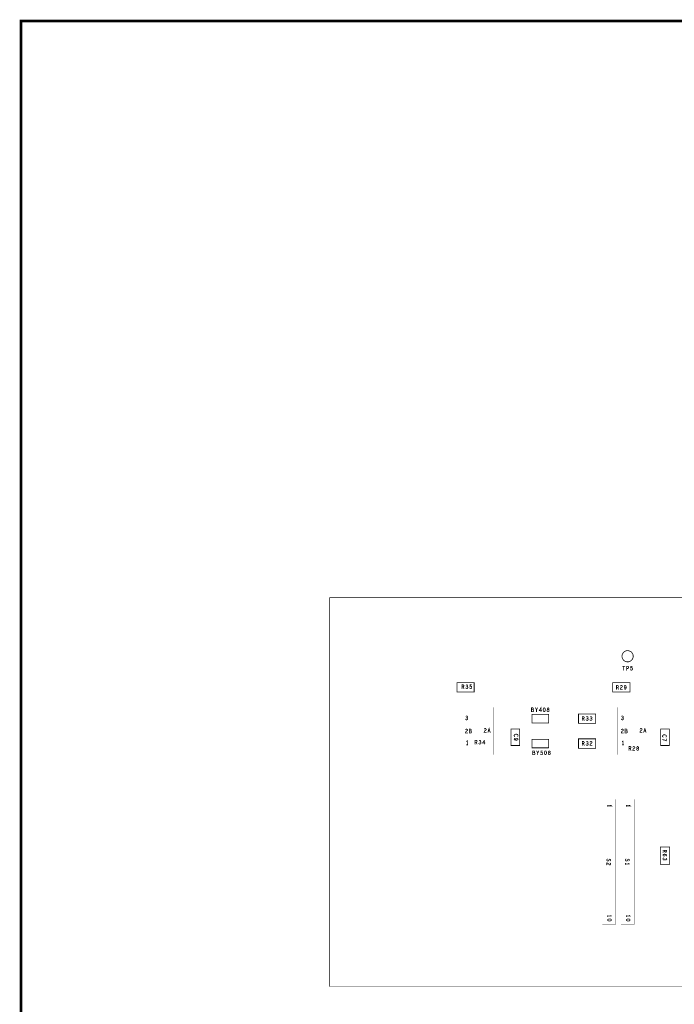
# Model space of a CAD drawing. Extents: x 17.4 to 50.4, y 21.5 to 42.5.
# Tile 2 of 20: x 17.4 to 25.3, y 30.7 to 42.5. Entities that reach past the tile are written whole.
import ezdxf

# ---------------------------------------------------------------- set-up
doc = ezdxf.new("R2010")
doc.units = 0
doc.layers.add('1', color=2, linetype='CONTINUOUS')

msp = doc.modelspace()

# ---------------------------------------------------------------- linework, layer by layer
at = {"layer": '1'}
for points, const_width in [([(17.43, 21.495), (50.43, 21.495), (50.43, 42.495), (17.43, 42.495), (17.43, 21.495)], 0.03), ([(21.146, 30.876), (46.556, 30.876), (46.556, 35.556)], 0.006), ([(21.146, 30.876), (21.146, 35.556), (46.556, 35.556)], 0.006), ([(24.664, 34.851), (24.665, 34.862), (24.668, 34.874), (24.673, 34.884), (24.68, 34.894), (24.688, 34.902), (24.697, 34.909), (24.708, 34.914), (24.719, 34.917), (24.731, 34.918), (24.743, 34.917), (24.754, 34.914), (24.765, 34.909), (24.775, 34.902), (24.783, 34.894), (24.79, 34.884), (24.795, 34.874), (24.798, 34.862), (24.799, 34.851), (24.798, 34.839), (24.795, 34.828), (24.79, 34.817), (24.783, 34.807), (24.775, 34.799), (24.765, 34.792), (24.754, 34.787), (24.743, 34.784), (24.731, 34.783), (24.719, 34.784), (24.708, 34.787), (24.697, 34.792), (24.688, 34.799), (24.68, 34.807), (24.673, 34.817), (24.668, 34.828), (24.665, 34.839), (24.664, 34.851)], 0.009), ([(24.671, 34.73), (24.698, 34.73)], 0.009), ([(24.685, 34.683), (24.685, 34.73)], 0.009), ([(24.72, 34.683), (24.72, 34.73), (24.734, 34.73), (24.738, 34.727), (24.742, 34.722), (24.743, 34.716), (24.742, 34.71), (24.739, 34.705), (24.734, 34.703), (24.72, 34.703)], 0.009), ([(24.765, 34.69), (24.769, 34.686), (24.773, 34.684), (24.778, 34.683), (24.783, 34.685), (24.787, 34.688), (24.79, 34.693), (24.79, 34.699), (24.789, 34.706), (24.786, 34.71), (24.782, 34.713), (24.778, 34.713), (24.774, 34.713), (24.769, 34.71), (24.771, 34.73), (24.786, 34.73)], 0.009), ([(22.885, 34.419), (22.678, 34.419), (22.678, 34.532), (22.885, 34.532), (22.885, 34.419)], 0.009), ([(22.738, 34.461), (22.738, 34.507), (22.753, 34.507), (22.757, 34.505), (22.76, 34.502)], 0.009), ([(22.753, 34.483), (22.738, 34.483)], 0.009), ([(22.761, 34.461), (22.753, 34.483), (22.757, 34.485), (22.76, 34.489), (22.761, 34.496), (22.76, 34.502)], 0.009), ([(22.788, 34.503), (22.793, 34.506)], 0.009), ([(22.809, 34.47), (22.809, 34.475), (22.808, 34.48), (22.804, 34.484), (22.8, 34.485), (22.804, 34.488), (22.807, 34.492), (22.808, 34.496), (22.807, 34.501), (22.804, 34.505), (22.799, 34.507), (22.793, 34.506)], 0.009), ([(22.795, 34.485), (22.8, 34.485)], 0.009), ([(22.852, 34.465), (22.855, 34.471), (22.855, 34.477), (22.854, 34.483), (22.851, 34.487), (22.847, 34.49), (22.843, 34.491), (22.839, 34.49), (22.834, 34.487), (22.836, 34.507), (22.851, 34.507)], 0.009), ([(24.76, 34.419), (24.76, 34.532), (24.553, 34.532)], 0.009), ([(24.76, 34.419), (24.553, 34.419), (24.553, 34.532)], 0.009), ([(24.598, 34.5), (24.598, 34.453)], 0.009), ([(24.598, 34.476), (24.613, 34.476), (24.617, 34.478), (24.62, 34.482), (24.621, 34.488), (24.62, 34.494), (24.617, 34.497), (24.613, 34.5), (24.598, 34.5)], 0.009), ([(24.613, 34.476), (24.621, 34.453)], 0.009), ([(24.644, 34.453), (24.645, 34.46), (24.649, 34.468), (24.654, 34.473), (24.665, 34.481), (24.668, 34.485), (24.668, 34.49), (24.667, 34.494), (24.663, 34.498), (24.657, 34.5), (24.653, 34.499), (24.649, 34.497), (24.645, 34.492)], 0.009), ([(24.703, 34.469), (24.699, 34.47), (24.695, 34.473), (24.692, 34.479), (24.691, 34.484), (24.692, 34.49), (24.695, 34.495), (24.698, 34.498)], 0.009), ([(24.698, 34.498), (24.703, 34.5), (24.707, 34.498), (24.71, 34.495), (24.713, 34.489), (24.714, 34.482), (24.714, 34.473), (24.713, 34.466), (24.71, 34.459), (24.706, 34.455), (24.702, 34.453)], 0.009), ([(24.703, 34.469), (24.707, 34.471), (24.711, 34.475), (24.714, 34.482)], 0.009), ([(22.809, 34.47), (22.806, 34.465), (22.801, 34.461), (22.797, 34.461), (22.792, 34.461), (22.787, 34.465), (22.784, 34.47)], 0.009), ([(22.852, 34.465), (22.848, 34.462), (22.843, 34.461), (22.838, 34.461), (22.834, 34.464), (22.83, 34.468)], 0.009), ([(24.644, 34.453), (24.668, 34.453)], 0.009), ([(24.693, 34.459), (24.697, 34.455), (24.702, 34.453)], 0.009), ([(23.667, 34.196), (23.688, 34.23), (23.688, 34.183)], 0.009), ([(23.113, 33.666), (23.113, 34.236), (22.735, 34.236), (22.735, 33.666), (23.113, 33.666)], 0.002), ([(22.798, 34.086), (22.803, 34.09), (22.806, 34.094), (22.806, 34.099), (22.805, 34.105), (22.801, 34.108), (22.797, 34.11), (22.801, 34.112), (22.804, 34.116), (22.805, 34.121), (22.804, 34.125), (22.801, 34.129), (22.796, 34.132), (22.79, 34.131), (22.785, 34.128)], 0.009), ([(23.575, 34.23), (23.591, 34.23), (23.595, 34.227), (23.597, 34.224)], 0.009), ([(23.575, 34.23), (23.575, 34.183), (23.594, 34.183), (23.598, 34.186), (23.6, 34.191), (23.601, 34.196), (23.6, 34.202)], 0.009), ([(23.593, 34.208), (23.575, 34.208)], 0.009), ([(23.78, 34.152), (23.78, 34.049), (23.582, 34.049), (23.582, 34.152), (23.78, 34.152)], 0.009), ([(23.597, 34.224), (23.598, 34.22), (23.597, 34.214), (23.595, 34.21), (23.593, 34.208), (23.597, 34.206), (23.6, 34.202)], 0.009), ([(23.646, 34.23), (23.635, 34.204), (23.623, 34.23)], 0.009), ([(23.635, 34.204), (23.635, 34.183)], 0.009), ([(23.696, 34.196), (23.667, 34.196)], 0.009), ([(23.74, 34.206), (23.74, 34.213), (23.738, 34.22), (23.736, 34.224), (23.732, 34.228), (23.728, 34.23), (23.723, 34.228), (23.72, 34.224), (23.717, 34.22), (23.716, 34.213), (23.715, 34.206), (23.716, 34.199)], 0.009), ([(23.716, 34.199), (23.717, 34.193), (23.72, 34.189), (23.723, 34.185), (23.728, 34.183), (23.732, 34.185), (23.736, 34.189), (23.738, 34.193), (23.74, 34.199), (23.74, 34.206)], 0.009), ([(23.762, 34.196), (23.763, 34.201), (23.766, 34.206), (23.771, 34.208), (23.777, 34.208), (23.782, 34.206), (23.786, 34.201)], 0.009), ([(23.762, 34.196), (23.763, 34.19), (23.766, 34.186), (23.77, 34.184), (23.774, 34.183), (23.778, 34.184), (23.783, 34.186), (23.786, 34.19), (23.787, 34.196), (23.786, 34.201)], 0.009), ([(23.781, 34.21), (23.783, 34.213), (23.785, 34.219), (23.783, 34.224), (23.779, 34.228), (23.774, 34.23), (23.77, 34.228), (23.766, 34.224), (23.764, 34.219), (23.765, 34.213), (23.768, 34.21), (23.771, 34.208), (23.777, 34.208), (23.781, 34.21)], 0.009), ([(24.14, 34.157), (24.347, 34.157)], 0.009), ([(24.347, 34.044), (24.14, 34.044), (24.14, 34.157)], 0.009), ([(24.186, 34.125), (24.186, 34.078)], 0.009), ([(24.205, 34.122), (24.2, 34.125), (24.186, 34.125)], 0.009), ([(24.208, 34.107), (24.209, 34.113), (24.208, 34.119), (24.205, 34.122)], 0.009), ([(24.257, 34.092), (24.256, 34.098), (24.252, 34.101), (24.248, 34.103), (24.251, 34.105), (24.254, 34.109), (24.255, 34.114), (24.254, 34.118), (24.251, 34.122), (24.246, 34.125), (24.241, 34.124), (24.236, 34.121)], 0.009), ([(24.3, 34.083), (24.303, 34.087), (24.303, 34.092), (24.302, 34.098), (24.298, 34.101), (24.294, 34.103), (24.298, 34.105), (24.301, 34.109), (24.302, 34.114), (24.301, 34.118), (24.298, 34.122), (24.293, 34.125), (24.287, 34.124), (24.282, 34.121)], 0.009), ([(24.347, 34.157), (24.347, 34.044)], 0.009), ([(24.61, 33.666), (24.988, 33.666), (24.988, 34.236), (24.61, 34.236), (24.61, 33.666)], 0.002), ([(24.676, 34.129), (24.671, 34.132), (24.665, 34.131), (24.66, 34.128)], 0.009), ([(24.667, 34.11), (24.672, 34.11), (24.676, 34.112), (24.679, 34.116)], 0.009), ([(24.679, 34.116), (24.68, 34.121), (24.679, 34.125), (24.676, 34.129)], 0.009), ([(22.781, 34.094), (22.784, 34.089), (22.789, 34.086), (22.794, 34.085), (22.798, 34.086)], 0.009), ([(22.792, 34.11), (22.797, 34.11)], 0.009), ([(24.186, 34.101), (24.2, 34.101), (24.204, 34.103)], 0.009), ([(24.2, 34.101), (24.209, 34.078)], 0.009), ([(24.208, 34.107), (24.204, 34.103)], 0.009), ([(24.257, 34.092), (24.256, 34.087), (24.253, 34.083), (24.249, 34.079), (24.244, 34.078), (24.239, 34.079), (24.235, 34.082), (24.231, 34.087)], 0.009), ([(24.243, 34.103), (24.248, 34.103)], 0.009), ([(24.3, 34.083), (24.295, 34.079), (24.291, 34.078), (24.286, 34.079), (24.281, 34.082), (24.278, 34.087)], 0.009), ([(24.289, 34.103), (24.294, 34.103)], 0.009), ([(24.669, 34.085), (24.664, 34.086), (24.659, 34.089), (24.656, 34.094)], 0.009), ([(24.669, 34.085), (24.673, 34.086), (24.678, 34.09)], 0.009), ([(24.678, 34.09), (24.681, 34.094), (24.681, 34.099), (24.68, 34.105), (24.676, 34.108), (24.672, 34.11)], 0.009), ([(22.805, 33.928), (22.78, 33.928), (22.782, 33.935), (22.785, 33.942), (22.79, 33.948), (22.802, 33.956), (22.804, 33.959), (22.805, 33.964), (22.803, 33.969), (22.799, 33.973), (22.794, 33.974), (22.789, 33.973), (22.785, 33.971), (22.782, 33.966)], 0.009), ([(22.826, 33.974), (22.841, 33.974), (22.845, 33.972), (22.848, 33.969), (22.849, 33.964), (22.848, 33.959), (22.846, 33.955), (22.844, 33.952), (22.848, 33.951), (22.851, 33.946), (22.852, 33.941), (22.851, 33.935), (22.849, 33.931), (22.845, 33.928), (22.826, 33.928), (22.826, 33.974)], 0.009), ([(22.826, 33.952), (22.844, 33.952)], 0.009), ([(23.03, 33.935), (23.005, 33.935), (23.007, 33.942), (23.01, 33.95), (23.015, 33.955), (23.027, 33.963), (23.029, 33.967), (23.03, 33.972), (23.028, 33.976), (23.024, 33.98), (23.019, 33.982), (23.014, 33.981), (23.01, 33.979), (23.007, 33.974)], 0.009), ([(23.078, 33.935), (23.064, 33.982), (23.05, 33.935)], 0.009), ([(23.055, 33.951), (23.073, 33.951)], 0.009), ([(23.433, 33.777), (23.329, 33.777), (23.329, 33.975), (23.433, 33.975), (23.433, 33.777)], 0.009), ([(23.373, 33.885), (23.37, 33.887), (23.368, 33.891), (23.366, 33.895), (23.366, 33.899), (23.368, 33.903), (23.371, 33.907), (23.376, 33.91), (23.38, 33.912), (23.387, 33.913), (23.394, 33.913), (23.402, 33.91), (23.407, 33.908), (23.41, 33.904), (23.413, 33.898), (23.413, 33.894), (23.411, 33.89), (23.409, 33.886)], 0.009), ([(24.655, 33.928), (24.657, 33.935), (24.66, 33.942), (24.665, 33.948)], 0.009), ([(24.68, 33.928), (24.655, 33.928)], 0.009), ([(24.657, 33.966), (24.66, 33.971), (24.664, 33.973), (24.669, 33.974), (24.674, 33.973), (24.678, 33.969)], 0.009), ([(24.679, 33.959), (24.677, 33.956), (24.665, 33.948)], 0.009), ([(24.679, 33.959), (24.68, 33.964), (24.678, 33.969)], 0.009), ([(24.727, 33.941), (24.726, 33.946), (24.723, 33.951), (24.719, 33.952), (24.721, 33.955), (24.723, 33.959), (24.724, 33.964), (24.723, 33.969), (24.72, 33.972), (24.716, 33.974), (24.701, 33.974), (24.701, 33.928), (24.72, 33.928), (24.724, 33.931), (24.726, 33.935), (24.727, 33.941)], 0.009), ([(24.719, 33.952), (24.701, 33.952)], 0.009), ([(24.88, 33.935), (24.882, 33.942), (24.885, 33.95), (24.89, 33.955), (24.902, 33.963), (24.904, 33.967), (24.905, 33.972), (24.903, 33.976), (24.899, 33.98), (24.894, 33.982), (24.889, 33.981), (24.885, 33.979), (24.882, 33.974)], 0.009), ([(24.88, 33.935), (24.905, 33.935)], 0.009), ([(24.925, 33.935), (24.939, 33.982)], 0.009), ([(24.948, 33.951), (24.93, 33.951)], 0.009), ([(24.953, 33.935), (24.939, 33.982)], 0.009), ([(25.233, 33.777), (25.129, 33.777), (25.129, 33.975), (25.233, 33.975), (25.233, 33.777)], 0.009), ([(25.158, 33.877), (25.155, 33.88), (25.153, 33.883), (25.151, 33.887), (25.151, 33.891), (25.153, 33.895), (25.156, 33.899), (25.161, 33.903), (25.165, 33.905), (25.172, 33.906), (25.179, 33.905), (25.187, 33.903), (25.192, 33.9), (25.195, 33.896), (25.198, 33.891), (25.198, 33.886), (25.196, 33.882), (25.194, 33.879)], 0.009), ([(22.801, 33.785), (22.801, 33.832), (22.794, 33.822)], 0.009), ([(22.808, 33.785), (22.794, 33.785)], 0.009), ([(22.919, 33.828), (22.918, 33.834), (22.915, 33.837), (22.91, 33.84), (22.896, 33.84), (22.896, 33.793)], 0.009), ([(22.896, 33.816), (22.91, 33.816), (22.919, 33.793)], 0.009), ([(22.919, 33.828), (22.918, 33.822), (22.914, 33.818), (22.91, 33.816)], 0.009), ([(22.953, 33.818), (22.958, 33.818), (22.962, 33.816), (22.966, 33.813), (22.967, 33.807), (22.966, 33.802), (22.963, 33.798), (22.959, 33.794), (22.954, 33.793), (22.949, 33.794), (22.945, 33.797), (22.941, 33.802)], 0.009), ([(22.965, 33.829), (22.964, 33.833), (22.961, 33.837), (22.956, 33.84), (22.951, 33.839), (22.946, 33.836)], 0.009), ([(22.958, 33.818), (22.961, 33.82), (22.964, 33.824), (22.965, 33.829)], 0.009), ([(23.015, 33.806), (22.986, 33.806), (23.007, 33.84)], 0.009), ([(23.007, 33.84), (23.007, 33.793)], 0.009), ([(23.395, 33.841), (23.386, 33.841), (23.379, 33.842), (23.372, 33.845), (23.368, 33.849), (23.366, 33.854), (23.368, 33.858), (23.372, 33.862)], 0.009), ([(23.402, 33.842), (23.408, 33.845), (23.411, 33.848), (23.413, 33.852), (23.411, 33.857), (23.408, 33.86), (23.403, 33.863), (23.397, 33.864), (23.392, 33.863), (23.386, 33.86), (23.383, 33.856), (23.382, 33.852), (23.384, 33.848), (23.388, 33.844), (23.395, 33.841), (23.402, 33.842)], 0.009), ([(23.582, 33.852), (23.78, 33.852)], 0.009), ([(23.78, 33.749), (23.582, 33.749), (23.582, 33.852)], 0.009), ([(23.78, 33.852), (23.78, 33.749)], 0.009), ([(24.14, 33.857), (24.347, 33.857), (24.347, 33.744), (24.14, 33.744), (24.14, 33.857)], 0.009), ([(24.186, 33.825), (24.186, 33.778)], 0.009), ([(24.186, 33.801), (24.2, 33.801), (24.204, 33.803), (24.208, 33.807), (24.209, 33.813), (24.208, 33.819), (24.205, 33.822), (24.2, 33.825), (24.186, 33.825)], 0.009), ([(24.2, 33.801), (24.209, 33.778)], 0.009), ([(24.231, 33.787), (24.235, 33.782), (24.239, 33.779), (24.244, 33.778), (24.249, 33.779), (24.253, 33.783), (24.256, 33.787), (24.257, 33.792), (24.256, 33.798), (24.252, 33.801), (24.248, 33.803), (24.251, 33.805), (24.254, 33.809), (24.255, 33.814), (24.254, 33.818), (24.251, 33.822), (24.246, 33.825), (24.241, 33.824), (24.236, 33.821)], 0.009), ([(24.243, 33.803), (24.248, 33.803)], 0.009), ([(24.279, 33.817), (24.283, 33.822), (24.287, 33.824), (24.291, 33.825), (24.297, 33.823), (24.301, 33.819), (24.302, 33.815), (24.302, 33.81), (24.299, 33.806), (24.288, 33.798), (24.283, 33.793), (24.279, 33.785), (24.278, 33.778), (24.302, 33.778)], 0.009), ([(24.669, 33.822), (24.676, 33.832)], 0.009), ([(24.683, 33.785), (24.669, 33.785)], 0.009), ([(24.676, 33.832), (24.676, 33.785)], 0.009), ([(24.748, 33.718), (24.748, 33.765), (24.763, 33.765), (24.767, 33.762), (24.77, 33.759), (24.771, 33.753), (24.77, 33.747), (24.767, 33.743), (24.763, 33.741), (24.771, 33.718)], 0.009), ([(24.794, 33.718), (24.795, 33.725), (24.799, 33.733), (24.804, 33.738), (24.815, 33.746), (24.818, 33.75), (24.818, 33.755), (24.817, 33.759), (24.813, 33.763), (24.807, 33.765), (24.803, 33.764), (24.799, 33.762), (24.795, 33.757)], 0.009), ([(24.841, 33.725), (24.844, 33.721), (24.849, 33.719), (24.853, 33.718), (24.857, 33.719), (24.861, 33.721), (24.864, 33.725), (24.865, 33.731), (24.864, 33.736), (24.861, 33.741), (24.856, 33.743), (24.859, 33.745), (24.862, 33.748), (24.863, 33.754), (24.861, 33.759), (24.857, 33.763), (24.853, 33.765), (24.848, 33.763), (24.844, 33.759), (24.842, 33.754), (24.844, 33.748), (24.846, 33.745), (24.85, 33.743), (24.856, 33.743), (24.85, 33.743), (24.845, 33.741), (24.841, 33.736), (24.84, 33.731), (24.841, 33.725)], 0.009), ([(25.186, 33.838), (25.178, 33.841), (25.17, 33.843), (25.161, 33.845), (25.151, 33.846)], 0.009), ([(25.186, 33.838), (25.198, 33.833)], 0.009), ([(25.198, 33.833), (25.198, 33.856)], 0.009), ([(23.59, 33.712), (23.606, 33.712), (23.61, 33.71), (23.612, 33.707), (23.613, 33.702), (23.612, 33.697), (23.61, 33.693), (23.608, 33.69), (23.612, 33.689)], 0.009), ([(23.59, 33.712), (23.59, 33.666), (23.609, 33.666), (23.613, 33.669)], 0.009), ([(23.608, 33.69), (23.59, 33.69)], 0.009), ([(23.616, 33.679), (23.615, 33.684), (23.612, 33.689)], 0.009), ([(23.616, 33.679), (23.615, 33.673), (23.613, 33.669)], 0.009), ([(23.638, 33.712), (23.65, 33.687)], 0.009), ([(23.65, 33.666), (23.65, 33.687), (23.661, 33.712)], 0.009), ([(23.709, 33.682), (23.708, 33.676), (23.705, 33.67), (23.701, 33.667), (23.696, 33.666), (23.691, 33.666), (23.687, 33.669), (23.684, 33.673)], 0.009), ([(23.709, 33.682), (23.708, 33.688), (23.705, 33.692), (23.701, 33.695), (23.697, 33.696), (23.693, 33.695), (23.688, 33.692), (23.689, 33.712), (23.705, 33.712)], 0.009), ([(23.755, 33.682), (23.755, 33.689), (23.755, 33.696), (23.753, 33.702), (23.751, 33.707), (23.747, 33.711), (23.743, 33.712), (23.738, 33.711), (23.735, 33.707), (23.732, 33.702), (23.731, 33.696), (23.73, 33.689), (23.731, 33.682), (23.732, 33.676), (23.735, 33.671), (23.738, 33.667), (23.743, 33.666), (23.747, 33.667), (23.751, 33.671), (23.753, 33.676), (23.755, 33.682)], 0.009), ([(23.786, 33.69), (23.781, 33.688), (23.778, 33.683), (23.777, 33.678), (23.778, 33.673), (23.781, 33.669), (23.785, 33.666), (23.789, 33.666), (23.793, 33.666), (23.798, 33.669), (23.801, 33.673)], 0.009), ([(23.786, 33.69), (23.783, 33.692), (23.78, 33.696), (23.779, 33.701), (23.781, 33.707), (23.785, 33.711), (23.789, 33.712)], 0.009), ([(23.798, 33.696), (23.796, 33.692), (23.792, 33.69), (23.797, 33.688)], 0.009), ([(23.792, 33.69), (23.786, 33.69), (23.792, 33.69)], 0.009), ([(23.789, 33.712), (23.794, 33.711), (23.798, 33.707), (23.8, 33.701)], 0.009), ([(23.797, 33.688), (23.801, 33.683), (23.802, 33.678), (23.801, 33.673)], 0.009), ([(23.8, 33.701), (23.798, 33.696)], 0.009), ([(24.763, 33.741), (24.748, 33.741)], 0.009), ([(24.794, 33.718), (24.818, 33.718)], 0.009), ([(24.585, 33.129), (24.585, 31.622), (24.427, 31.622), (24.427, 33.129), (24.585, 33.129)], 0.002), ([(24.528, 33.058), (24.537, 33.051), (24.491, 33.051)], 0.009), ([(24.491, 33.044), (24.491, 33.058)], 0.009), ([(24.81, 33.129), (24.652, 33.129), (24.652, 31.622), (24.81, 31.622), (24.81, 33.129)], 0.002), ([(24.716, 33.044), (24.716, 33.058)], 0.009), ([(24.716, 33.051), (24.762, 33.051), (24.753, 33.058)], 0.009), ([(25.237, 32.554), (25.237, 32.347), (25.125, 32.347), (25.125, 32.554), (25.237, 32.554)], 0.009), ([(25.181, 32.465), (25.184, 32.462), (25.186, 32.457), (25.184, 32.453), (25.181, 32.45), (25.176, 32.448), (25.171, 32.447), (25.166, 32.448), (25.162, 32.45), (25.158, 32.454), (25.156, 32.458), (25.158, 32.462), (25.162, 32.466)], 0.009), ([(25.156, 32.516), (25.203, 32.516)], 0.009), ([(25.179, 32.502), (25.156, 32.493)], 0.009), ([(25.162, 32.466), (25.169, 32.469), (25.177, 32.469), (25.187, 32.468)], 0.009), ([(25.176, 32.469), (25.181, 32.465)], 0.009), ([(25.179, 32.516), (25.179, 32.502), (25.181, 32.498), (25.185, 32.494)], 0.009), ([(25.203, 32.516), (25.203, 32.502), (25.2, 32.497), (25.197, 32.494), (25.191, 32.493), (25.185, 32.494)], 0.009), ([(25.187, 32.468), (25.193, 32.466), (25.198, 32.463), (25.202, 32.459), (25.203, 32.455), (25.201, 32.451), (25.197, 32.448)], 0.009), ([(24.487, 32.411), (24.484, 32.406), (24.481, 32.401), (24.481, 32.397), (24.484, 32.392), (24.487, 32.389), (24.493, 32.387), (24.498, 32.388), (24.503, 32.391), (24.506, 32.396), (24.508, 32.403), (24.511, 32.407), (24.516, 32.409), (24.522, 32.408), (24.525, 32.405), (24.528, 32.401), (24.528, 32.397), (24.526, 32.393), (24.522, 32.389)], 0.009), ([(24.52, 32.363), (24.525, 32.36), (24.527, 32.356), (24.528, 32.351), (24.526, 32.346), (24.522, 32.341), (24.518, 32.34), (24.513, 32.341), (24.509, 32.343), (24.501, 32.355), (24.496, 32.36), (24.488, 32.363), (24.481, 32.364), (24.481, 32.34)], 0.009), ([(24.706, 32.397), (24.706, 32.401), (24.709, 32.406), (24.712, 32.411)], 0.009), ([(24.718, 32.387), (24.712, 32.389), (24.709, 32.392), (24.706, 32.397)], 0.009), ([(24.706, 32.346), (24.706, 32.359)], 0.009), ([(24.706, 32.352), (24.753, 32.352)], 0.009), ([(24.753, 32.401), (24.75, 32.405), (24.747, 32.408), (24.741, 32.409), (24.736, 32.407), (24.733, 32.403), (24.731, 32.396), (24.728, 32.391), (24.723, 32.388), (24.718, 32.387)], 0.009), ([(24.743, 32.359), (24.753, 32.352)], 0.009), ([(24.747, 32.389), (24.751, 32.393), (24.753, 32.397), (24.753, 32.401)], 0.009), ([(25.166, 32.424), (25.16, 32.421), (25.157, 32.416), (25.156, 32.411), (25.157, 32.406), (25.161, 32.402)], 0.009), ([(25.176, 32.4), (25.17, 32.398), (25.166, 32.399), (25.161, 32.402)], 0.009), ([(25.176, 32.4), (25.179, 32.404), (25.181, 32.408), (25.183, 32.404), (25.187, 32.401)], 0.009), ([(25.181, 32.408), (25.181, 32.413)], 0.009), ([(25.199, 32.42), (25.202, 32.415), (25.203, 32.409), (25.2, 32.404), (25.197, 32.401), (25.192, 32.4), (25.187, 32.401)], 0.009), ([(24.537, 31.677), (24.536, 31.682), (24.532, 31.685), (24.527, 31.688), (24.521, 31.689), (24.514, 31.69), (24.507, 31.689), (24.501, 31.688), (24.496, 31.685), (24.492, 31.682), (24.491, 31.677), (24.492, 31.673), (24.496, 31.669), (24.501, 31.667), (24.507, 31.665), (24.514, 31.665), (24.521, 31.665), (24.527, 31.667), (24.532, 31.669), (24.536, 31.673), (24.537, 31.677)], 0.009), ([(24.491, 31.717), (24.491, 31.731)], 0.009), ([(24.537, 31.724), (24.491, 31.724)], 0.009), ([(24.537, 31.724), (24.528, 31.731)], 0.009), ([(24.746, 31.689), (24.752, 31.688), (24.757, 31.685), (24.761, 31.682), (24.762, 31.677), (24.761, 31.673), (24.757, 31.669), (24.752, 31.667), (24.746, 31.665), (24.739, 31.665), (24.732, 31.665), (24.726, 31.667), (24.721, 31.669), (24.717, 31.673), (24.716, 31.677), (24.717, 31.682), (24.721, 31.685), (24.726, 31.688), (24.732, 31.689), (24.739, 31.69), (24.746, 31.689)], 0.009), ([(24.716, 31.731), (24.716, 31.717)], 0.009), ([(24.716, 31.724), (24.762, 31.724), (24.753, 31.731)], 0.009)]:
    msp.add_lwpolyline(points, dxfattribs=dict(at, const_width=const_width))
for points, const_width in [([(24.66625, 34.851, 1), (24.66175, 34.851, 1)], 0.0045), ([(24.66625, 34.851, 1), (24.66175, 34.851, 1)], 0.0045), ([(24.67325, 34.73, 1), (24.66875, 34.73, 1)], 0.0045), ([(24.68725, 34.73, 1), (24.68275, 34.73, 1)], 0.0045), ([(24.70025, 34.73, 1), (24.69575, 34.73, 1)], 0.0045), ([(24.78825, 34.73, 1), (24.78375, 34.73, 1)], 0.0045), ([(24.68725, 34.683, 1), (24.68275, 34.683, 1)], 0.0045), ([(24.72225, 34.703, 1), (24.71775, 34.703, 1)], 0.0045), ([(24.72225, 34.683, 1), (24.71775, 34.683, 1)], 0.0045), ([(24.76725, 34.69, 1), (24.76275, 34.69, 1)], 0.0045), ([(22.74025, 34.483, 1), (22.73575, 34.483, 1)], 0.0045), ([(22.75525, 34.483, 1), (22.75075, 34.483, 1)], 0.0045), ([(22.76225, 34.502, 1), (22.75775, 34.502, 1)], 0.0045), ([(22.76225, 34.502, 1), (22.75775, 34.502, 1)], 0.0045), ([(22.79025, 34.503, 1), (22.78575, 34.503, 1)], 0.0045), ([(22.79525, 34.506, 1), (22.79075, 34.506, 1)], 0.0045), ([(22.79525, 34.506, 1), (22.79075, 34.506, 1)], 0.0045), ([(22.79725, 34.485, 1), (22.79275, 34.485, 1)], 0.0045), ([(22.80225, 34.485, 1), (22.79775, 34.485, 1)], 0.0045), ([(22.85325, 34.507, 1), (22.84875, 34.507, 1)], 0.0045), ([(24.55525, 34.532, 1), (24.55075, 34.532, 1)], 0.0045), ([(24.55525, 34.532, 1), (24.55075, 34.532, 1)], 0.0045), ([(24.60025, 34.5, 1), (24.59575, 34.5, 1)], 0.0045), ([(24.60025, 34.5, 1), (24.59575, 34.5, 1)], 0.0045), ([(24.60025, 34.476, 1), (24.59575, 34.476, 1)], 0.0045), ([(24.61525, 34.476, 1), (24.61075, 34.476, 1)], 0.0045), ([(24.64725, 34.492, 1), (24.64275, 34.492, 1)], 0.0045), ([(24.70025, 34.498, 1), (24.69575, 34.498, 1)], 0.0045), ([(24.70025, 34.498, 1), (24.69575, 34.498, 1)], 0.0045), ([(24.71625, 34.482, 1), (24.71175, 34.482, 1)], 0.0045), ([(22.74025, 34.461, 1), (22.73575, 34.461, 1)], 0.0045), ([(22.76325, 34.461, 1), (22.75875, 34.461, 1)], 0.0045), ([(22.78625, 34.47, 1), (22.78175, 34.47, 1)], 0.0045), ([(22.81125, 34.47, 1), (22.80675, 34.47, 1)], 0.0045), ([(22.81125, 34.47, 1), (22.80675, 34.47, 1)], 0.0045), ([(22.83225, 34.468, 1), (22.82775, 34.468, 1)], 0.0045), ([(22.85425, 34.465, 1), (22.84975, 34.465, 1)], 0.0045), ([(22.85425, 34.465, 1), (22.84975, 34.465, 1)], 0.0045), ([(22.88725, 34.419, 1), (22.88275, 34.419, 1)], 0.0045), ([(22.88725, 34.419, 1), (22.88275, 34.419, 1)], 0.0045), ([(24.60025, 34.453, 1), (24.59575, 34.453, 1)], 0.0045), ([(24.62325, 34.453, 1), (24.61875, 34.453, 1)], 0.0045), ([(24.64625, 34.453, 1), (24.64175, 34.453, 1)], 0.0045), ([(24.64625, 34.453, 1), (24.64175, 34.453, 1)], 0.0045), ([(24.67025, 34.453, 1), (24.66575, 34.453, 1)], 0.0045), ([(24.69525, 34.459, 1), (24.69075, 34.459, 1)], 0.0045), ([(24.70425, 34.453, 1), (24.69975, 34.453, 1)], 0.0045), ([(24.70425, 34.453, 1), (24.69975, 34.453, 1)], 0.0045), ([(24.70525, 34.469, 1), (24.70075, 34.469, 1)], 0.0045), ([(24.70525, 34.469, 1), (24.70075, 34.469, 1)], 0.0045), ([(24.76225, 34.419, 1), (24.75775, 34.419, 1)], 0.0045), ([(24.76225, 34.419, 1), (24.75775, 34.419, 1)], 0.0045), ([(22.78725, 34.128, 1), (22.78275, 34.128, 1)], 0.0045), ([(23.57725, 34.23, 1), (23.57275, 34.23, 1)], 0.0045), ([(23.57725, 34.23, 1), (23.57275, 34.23, 1)], 0.0045), ([(23.57725, 34.208, 1), (23.57275, 34.208, 1)], 0.0045), ([(23.59525, 34.208, 1), (23.59075, 34.208, 1)], 0.0045), ([(23.59925, 34.224, 1), (23.59475, 34.224, 1)], 0.0045), ([(23.59925, 34.224, 1), (23.59475, 34.224, 1)], 0.0045), ([(23.60225, 34.202, 1), (23.59775, 34.202, 1)], 0.0045), ([(23.60225, 34.202, 1), (23.59775, 34.202, 1)], 0.0045), ([(23.62525, 34.23, 1), (23.62075, 34.23, 1)], 0.0045), ([(23.63725, 34.204, 1), (23.63275, 34.204, 1)], 0.0045), ([(23.63725, 34.183, 1), (23.63275, 34.183, 1)], 0.0045), ([(23.64825, 34.23, 1), (23.64375, 34.23, 1)], 0.0045), ([(23.66925, 34.196, 1), (23.66475, 34.196, 1)], 0.0045), ([(23.66925, 34.196, 1), (23.66475, 34.196, 1)], 0.0045), ([(23.69025, 34.183, 1), (23.68575, 34.183, 1)], 0.0045), ([(23.69825, 34.196, 1), (23.69375, 34.196, 1)], 0.0045), ([(23.71825, 34.199, 1), (23.71375, 34.199, 1)], 0.0045), ([(23.71825, 34.199, 1), (23.71375, 34.199, 1)], 0.0045), ([(23.74225, 34.206, 1), (23.73775, 34.206, 1)], 0.0045), ([(23.74225, 34.206, 1), (23.73775, 34.206, 1)], 0.0045), ([(23.76425, 34.196, 1), (23.75975, 34.196, 1)], 0.0045), ([(23.76425, 34.196, 1), (23.75975, 34.196, 1)], 0.0045), ([(23.78225, 34.152, 1), (23.77775, 34.152, 1)], 0.0045), ([(23.78225, 34.152, 1), (23.77775, 34.152, 1)], 0.0045), ([(23.78325, 34.21, 1), (23.77875, 34.21, 1)], 0.0045), ([(23.78325, 34.21, 1), (23.77875, 34.21, 1)], 0.0045), ([(23.78825, 34.201, 1), (23.78375, 34.201, 1)], 0.0045), ([(23.78825, 34.201, 1), (23.78375, 34.201, 1)], 0.0045), ([(24.14225, 34.157, 1), (24.13775, 34.157, 1)], 0.0045), ([(24.14225, 34.157, 1), (24.13775, 34.157, 1)], 0.0045), ([(24.18825, 34.125, 1), (24.18375, 34.125, 1)], 0.0045), ([(24.18825, 34.125, 1), (24.18375, 34.125, 1)], 0.0045), ([(24.20725, 34.122, 1), (24.20275, 34.122, 1)], 0.0045), ([(24.20725, 34.122, 1), (24.20275, 34.122, 1)], 0.0045), ([(24.23825, 34.121, 1), (24.23375, 34.121, 1)], 0.0045), ([(24.28425, 34.121, 1), (24.27975, 34.121, 1)], 0.0045), ([(24.34925, 34.157, 1), (24.34475, 34.157, 1)], 0.0045), ([(24.34925, 34.157, 1), (24.34475, 34.157, 1)], 0.0045), ([(24.66225, 34.128, 1), (24.65775, 34.128, 1)], 0.0045), ([(24.67825, 34.129, 1), (24.67375, 34.129, 1)], 0.0045), ([(24.67825, 34.129, 1), (24.67375, 34.129, 1)], 0.0045), ([(24.68125, 34.116, 1), (24.67675, 34.116, 1)], 0.0045), ([(24.68125, 34.116, 1), (24.67675, 34.116, 1)], 0.0045), ([(22.78325, 34.094, 1), (22.77875, 34.094, 1)], 0.0045), ([(22.79425, 34.11, 1), (22.78975, 34.11, 1)], 0.0045), ([(22.79925, 34.11, 1), (22.79475, 34.11, 1)], 0.0045), ([(22.80025, 34.086, 1), (22.79575, 34.086, 1)], 0.0045), ([(22.80025, 34.086, 1), (22.79575, 34.086, 1)], 0.0045), ([(24.18825, 34.101, 1), (24.18375, 34.101, 1)], 0.0045), ([(24.18825, 34.078, 1), (24.18375, 34.078, 1)], 0.0045), ([(24.20225, 34.101, 1), (24.19775, 34.101, 1)], 0.0045), ([(24.20625, 34.103, 1), (24.20175, 34.103, 1)], 0.0045), ([(24.20625, 34.103, 1), (24.20175, 34.103, 1)], 0.0045), ([(24.21025, 34.107, 1), (24.20575, 34.107, 1)], 0.0045), ([(24.21025, 34.107, 1), (24.20575, 34.107, 1)], 0.0045), ([(24.21125, 34.078, 1), (24.20675, 34.078, 1)], 0.0045), ([(24.23325, 34.087, 1), (24.22875, 34.087, 1)], 0.0045), ([(24.24525, 34.103, 1), (24.24075, 34.103, 1)], 0.0045), ([(24.25025, 34.103, 1), (24.24575, 34.103, 1)], 0.0045), ([(24.25925, 34.092, 1), (24.25475, 34.092, 1)], 0.0045), ([(24.25925, 34.092, 1), (24.25475, 34.092, 1)], 0.0045), ([(24.28025, 34.087, 1), (24.27575, 34.087, 1)], 0.0045), ([(24.29125, 34.103, 1), (24.28675, 34.103, 1)], 0.0045), ([(24.29625, 34.103, 1), (24.29175, 34.103, 1)], 0.0045), ([(24.30225, 34.083, 1), (24.29775, 34.083, 1)], 0.0045), ([(24.30225, 34.083, 1), (24.29775, 34.083, 1)], 0.0045), ([(24.34925, 34.044, 1), (24.34475, 34.044, 1)], 0.0045), ([(24.34925, 34.044, 1), (24.34475, 34.044, 1)], 0.0045), ([(24.65825, 34.094, 1), (24.65375, 34.094, 1)], 0.0045), ([(24.66925, 34.11, 1), (24.66475, 34.11, 1)], 0.0045), ([(24.67125, 34.085, 1), (24.66675, 34.085, 1)], 0.0045), ([(24.67125, 34.085, 1), (24.66675, 34.085, 1)], 0.0045), ([(24.67425, 34.11, 1), (24.66975, 34.11, 1)], 0.0045), ([(24.68025, 34.09, 1), (24.67575, 34.09, 1)], 0.0045), ([(24.68025, 34.09, 1), (24.67575, 34.09, 1)], 0.0045), ([(22.78425, 33.966, 1), (22.77975, 33.966, 1)], 0.0045), ([(22.80725, 33.928, 1), (22.80275, 33.928, 1)], 0.0045), ([(22.82825, 33.974, 1), (22.82375, 33.974, 1)], 0.0045), ([(22.82825, 33.974, 1), (22.82375, 33.974, 1)], 0.0045), ([(22.82825, 33.952, 1), (22.82375, 33.952, 1)], 0.0045), ([(22.84625, 33.952, 1), (22.84175, 33.952, 1)], 0.0045), ([(23.00925, 33.974, 1), (23.00475, 33.974, 1)], 0.0045), ([(23.03225, 33.935, 1), (23.02775, 33.935, 1)], 0.0045), ([(23.05225, 33.935, 1), (23.04775, 33.935, 1)], 0.0045), ([(23.05725, 33.951, 1), (23.05275, 33.951, 1)], 0.0045), ([(23.07525, 33.951, 1), (23.07075, 33.951, 1)], 0.0045), ([(23.08025, 33.935, 1), (23.07575, 33.935, 1)], 0.0045), ([(23.37525, 33.885, 1), (23.37075, 33.885, 1)], 0.0045), ([(23.41125, 33.886, 1), (23.40675, 33.886, 1)], 0.0045), ([(24.65725, 33.928, 1), (24.65275, 33.928, 1)], 0.0045), ([(24.65725, 33.928, 1), (24.65275, 33.928, 1)], 0.0045), ([(24.65925, 33.966, 1), (24.65475, 33.966, 1)], 0.0045), ([(24.66725, 33.948, 1), (24.66275, 33.948, 1)], 0.0045), ([(24.66725, 33.948, 1), (24.66275, 33.948, 1)], 0.0045), ([(24.68025, 33.969, 1), (24.67575, 33.969, 1)], 0.0045), ([(24.68025, 33.969, 1), (24.67575, 33.969, 1)], 0.0045), ([(24.68125, 33.959, 1), (24.67675, 33.959, 1)], 0.0045), ([(24.68125, 33.959, 1), (24.67675, 33.959, 1)], 0.0045), ([(24.68225, 33.928, 1), (24.67775, 33.928, 1)], 0.0045), ([(24.70325, 33.952, 1), (24.69875, 33.952, 1)], 0.0045), ([(24.72125, 33.952, 1), (24.71675, 33.952, 1)], 0.0045), ([(24.72925, 33.941, 1), (24.72475, 33.941, 1)], 0.0045), ([(24.72925, 33.941, 1), (24.72475, 33.941, 1)], 0.0045), ([(24.88225, 33.935, 1), (24.87775, 33.935, 1)], 0.0045), ([(24.88225, 33.935, 1), (24.87775, 33.935, 1)], 0.0045), ([(24.88425, 33.974, 1), (24.87975, 33.974, 1)], 0.0045), ([(24.90725, 33.935, 1), (24.90275, 33.935, 1)], 0.0045), ([(24.92725, 33.935, 1), (24.92275, 33.935, 1)], 0.0045), ([(24.93225, 33.951, 1), (24.92775, 33.951, 1)], 0.0045), ([(24.94125, 33.982, 1), (24.93675, 33.982, 1)], 0.0045), ([(24.94125, 33.982, 1), (24.93675, 33.982, 1)], 0.0045), ([(24.95025, 33.951, 1), (24.94575, 33.951, 1)], 0.0045), ([(24.95525, 33.935, 1), (24.95075, 33.935, 1)], 0.0045), ([(25.19625, 33.879, 1), (25.19175, 33.879, 1)], 0.0045), ([(22.79625, 33.822, 1), (22.79175, 33.822, 1)], 0.0045), ([(22.79625, 33.785, 1), (22.79175, 33.785, 1)], 0.0045), ([(22.80325, 33.785, 1), (22.79875, 33.785, 1)], 0.0045), ([(22.81025, 33.785, 1), (22.80575, 33.785, 1)], 0.0045), ([(22.89825, 33.816, 1), (22.89375, 33.816, 1)], 0.0045), ([(22.89825, 33.793, 1), (22.89375, 33.793, 1)], 0.0045), ([(22.91225, 33.816, 1), (22.90775, 33.816, 1)], 0.0045), ([(22.92125, 33.828, 1), (22.91675, 33.828, 1)], 0.0045), ([(22.92125, 33.828, 1), (22.91675, 33.828, 1)], 0.0045), ([(22.92125, 33.793, 1), (22.91675, 33.793, 1)], 0.0045), ([(22.94325, 33.802, 1), (22.93875, 33.802, 1)], 0.0045), ([(22.94825, 33.836, 1), (22.94375, 33.836, 1)], 0.0045), ([(22.95525, 33.818, 1), (22.95075, 33.818, 1)], 0.0045), ([(22.96025, 33.818, 1), (22.95575, 33.818, 1)], 0.0045), ([(22.96725, 33.829, 1), (22.96275, 33.829, 1)], 0.0045), ([(22.96725, 33.829, 1), (22.96275, 33.829, 1)], 0.0045), ([(23.00925, 33.84, 1), (23.00475, 33.84, 1)], 0.0045), ([(23.00925, 33.84, 1), (23.00475, 33.84, 1)], 0.0045), ([(23.00925, 33.793, 1), (23.00475, 33.793, 1)], 0.0045), ([(23.01725, 33.806, 1), (23.01275, 33.806, 1)], 0.0045), ([(23.37425, 33.862, 1), (23.36975, 33.862, 1)], 0.0045), ([(23.39725, 33.841, 1), (23.39275, 33.841, 1)], 0.0045), ([(23.40425, 33.842, 1), (23.39975, 33.842, 1)], 0.0045), ([(23.40425, 33.842, 1), (23.39975, 33.842, 1)], 0.0045), ([(23.43525, 33.777, 1), (23.43075, 33.777, 1)], 0.0045), ([(23.43525, 33.777, 1), (23.43075, 33.777, 1)], 0.0045), ([(23.58425, 33.852, 1), (23.57975, 33.852, 1)], 0.0045), ([(23.58425, 33.852, 1), (23.57975, 33.852, 1)], 0.0045), ([(23.78225, 33.852, 1), (23.77775, 33.852, 1)], 0.0045), ([(23.78225, 33.852, 1), (23.77775, 33.852, 1)], 0.0045), ([(24.14225, 33.857, 1), (24.13775, 33.857, 1)], 0.0045), ([(24.14225, 33.857, 1), (24.13775, 33.857, 1)], 0.0045), ([(24.18825, 33.825, 1), (24.18375, 33.825, 1)], 0.0045), ([(24.18825, 33.825, 1), (24.18375, 33.825, 1)], 0.0045), ([(24.18825, 33.801, 1), (24.18375, 33.801, 1)], 0.0045), ([(24.18825, 33.778, 1), (24.18375, 33.778, 1)], 0.0045), ([(24.20225, 33.801, 1), (24.19775, 33.801, 1)], 0.0045), ([(24.21125, 33.778, 1), (24.20675, 33.778, 1)], 0.0045), ([(24.23325, 33.787, 1), (24.22875, 33.787, 1)], 0.0045), ([(24.23825, 33.821, 1), (24.23375, 33.821, 1)], 0.0045), ([(24.24525, 33.803, 1), (24.24075, 33.803, 1)], 0.0045), ([(24.25025, 33.803, 1), (24.24575, 33.803, 1)], 0.0045), ([(24.28125, 33.817, 1), (24.27675, 33.817, 1)], 0.0045), ([(24.30425, 33.778, 1), (24.29975, 33.778, 1)], 0.0045), ([(24.67125, 33.822, 1), (24.66675, 33.822, 1)], 0.0045), ([(24.67125, 33.785, 1), (24.66675, 33.785, 1)], 0.0045), ([(24.67825, 33.832, 1), (24.67375, 33.832, 1)], 0.0045), ([(24.67825, 33.832, 1), (24.67375, 33.832, 1)], 0.0045), ([(24.67825, 33.785, 1), (24.67375, 33.785, 1)], 0.0045), ([(24.68525, 33.785, 1), (24.68075, 33.785, 1)], 0.0045), ([(25.15325, 33.846, 1), (25.14875, 33.846, 1)], 0.0045), ([(25.16025, 33.877, 1), (25.15575, 33.877, 1)], 0.0045), ([(25.18825, 33.838, 1), (25.18375, 33.838, 1)], 0.0045), ([(25.18825, 33.838, 1), (25.18375, 33.838, 1)], 0.0045), ([(25.20025, 33.856, 1), (25.19575, 33.856, 1)], 0.0045), ([(25.20025, 33.833, 1), (25.19575, 33.833, 1)], 0.0045), ([(25.20025, 33.833, 1), (25.19575, 33.833, 1)], 0.0045), ([(25.23525, 33.777, 1), (25.23075, 33.777, 1)], 0.0045), ([(25.23525, 33.777, 1), (25.23075, 33.777, 1)], 0.0045), ([(23.1135, 33.666, 1), (23.1125, 33.666, 1)], 0.001), ([(23.1135, 33.666, 1), (23.1125, 33.666, 1)], 0.001), ([(23.59225, 33.712, 1), (23.58775, 33.712, 1)], 0.0045), ([(23.59225, 33.712, 1), (23.58775, 33.712, 1)], 0.0045), ([(23.59225, 33.69, 1), (23.58775, 33.69, 1)], 0.0045), ([(23.61025, 33.69, 1), (23.60575, 33.69, 1)], 0.0045), ([(23.61425, 33.689, 1), (23.60975, 33.689, 1)], 0.0045), ([(23.61425, 33.689, 1), (23.60975, 33.689, 1)], 0.0045), ([(23.61525, 33.669, 1), (23.61075, 33.669, 1)], 0.0045), ([(23.61525, 33.669, 1), (23.61075, 33.669, 1)], 0.0045), ([(23.61825, 33.679, 1), (23.61375, 33.679, 1)], 0.0045), ([(23.61825, 33.679, 1), (23.61375, 33.679, 1)], 0.0045), ([(23.64025, 33.712, 1), (23.63575, 33.712, 1)], 0.0045), ([(23.65225, 33.687, 1), (23.64775, 33.687, 1)], 0.0045), ([(23.65225, 33.666, 1), (23.64775, 33.666, 1)], 0.0045), ([(23.66325, 33.712, 1), (23.65875, 33.712, 1)], 0.0045), ([(23.68625, 33.673, 1), (23.68175, 33.673, 1)], 0.0045), ([(23.70725, 33.712, 1), (23.70275, 33.712, 1)], 0.0045), ([(23.71125, 33.682, 1), (23.70675, 33.682, 1)], 0.0045), ([(23.71125, 33.682, 1), (23.70675, 33.682, 1)], 0.0045), ([(23.75725, 33.682, 1), (23.75275, 33.682, 1)], 0.0045), ([(23.75725, 33.682, 1), (23.75275, 33.682, 1)], 0.0045), ([(23.78225, 33.749, 1), (23.77775, 33.749, 1)], 0.0045), ([(23.78225, 33.749, 1), (23.77775, 33.749, 1)], 0.0045), ([(23.78825, 33.69, 1), (23.78375, 33.69, 1)], 0.0045), ([(23.78825, 33.69, 1), (23.78375, 33.69, 1)], 0.0045), ([(23.79125, 33.712, 1), (23.78675, 33.712, 1)], 0.0045), ([(23.79125, 33.712, 1), (23.78675, 33.712, 1)], 0.0045), ([(23.79425, 33.69, 1), (23.78975, 33.69, 1)], 0.0045), ([(23.79425, 33.69, 1), (23.78975, 33.69, 1)], 0.0045), ([(23.79925, 33.688, 1), (23.79475, 33.688, 1)], 0.0045), ([(23.79925, 33.688, 1), (23.79475, 33.688, 1)], 0.0045), ([(23.80025, 33.696, 1), (23.79575, 33.696, 1)], 0.0045), ([(23.80025, 33.696, 1), (23.79575, 33.696, 1)], 0.0045), ([(23.80225, 33.701, 1), (23.79775, 33.701, 1)], 0.0045), ([(23.80225, 33.701, 1), (23.79775, 33.701, 1)], 0.0045), ([(23.80325, 33.673, 1), (23.79875, 33.673, 1)], 0.0045), ([(23.80325, 33.673, 1), (23.79875, 33.673, 1)], 0.0045), ([(24.6105, 33.666, 1), (24.6095, 33.666, 1)], 0.001), ([(24.6105, 33.666, 1), (24.6095, 33.666, 1)], 0.001), ([(24.75025, 33.741, 1), (24.74575, 33.741, 1)], 0.0045), ([(24.75025, 33.718, 1), (24.74575, 33.718, 1)], 0.0045), ([(24.76525, 33.741, 1), (24.76075, 33.741, 1)], 0.0045), ([(24.77325, 33.718, 1), (24.76875, 33.718, 1)], 0.0045), ([(24.79625, 33.718, 1), (24.79175, 33.718, 1)], 0.0045), ([(24.79625, 33.718, 1), (24.79175, 33.718, 1)], 0.0045), ([(24.79725, 33.757, 1), (24.79275, 33.757, 1)], 0.0045), ([(24.82025, 33.718, 1), (24.81575, 33.718, 1)], 0.0045), ([(24.84325, 33.725, 1), (24.83875, 33.725, 1)], 0.0045), ([(24.84325, 33.725, 1), (24.83875, 33.725, 1)], 0.0045), ([(24.49325, 33.058, 1), (24.48875, 33.058, 1)], 0.0045), ([(24.49325, 33.051, 1), (24.48875, 33.051, 1)], 0.0045), ([(24.53025, 33.058, 1), (24.52575, 33.058, 1)], 0.0045), ([(24.5855, 33.129, 1), (24.5845, 33.129, 1)], 0.001), ([(24.5855, 33.129, 1), (24.5845, 33.129, 1)], 0.001), ([(24.71825, 33.058, 1), (24.71375, 33.058, 1)], 0.0045), ([(24.71825, 33.051, 1), (24.71375, 33.051, 1)], 0.0045), ([(24.75525, 33.058, 1), (24.75075, 33.058, 1)], 0.0045), ([(24.8105, 33.129, 1), (24.8095, 33.129, 1)], 0.001), ([(24.8105, 33.129, 1), (24.8095, 33.129, 1)], 0.001), ([(24.49325, 33.044, 1), (24.48875, 33.044, 1)], 0.0045), ([(24.71825, 33.044, 1), (24.71375, 33.044, 1)], 0.0045), ([(25.15825, 32.516, 1), (25.15375, 32.516, 1)], 0.0045), ([(25.15825, 32.493, 1), (25.15375, 32.493, 1)], 0.0045), ([(25.16425, 32.466, 1), (25.15975, 32.466, 1)], 0.0045), ([(25.16425, 32.466, 1), (25.15975, 32.466, 1)], 0.0045), ([(25.17825, 32.469, 1), (25.17375, 32.469, 1)], 0.0045), ([(25.18125, 32.516, 1), (25.17675, 32.516, 1)], 0.0045), ([(25.18125, 32.502, 1), (25.17675, 32.502, 1)], 0.0045), ([(25.18325, 32.465, 1), (25.17875, 32.465, 1)], 0.0045), ([(25.18325, 32.465, 1), (25.17875, 32.465, 1)], 0.0045), ([(25.18725, 32.494, 1), (25.18275, 32.494, 1)], 0.0045), ([(25.18725, 32.494, 1), (25.18275, 32.494, 1)], 0.0045), ([(25.18925, 32.468, 1), (25.18475, 32.468, 1)], 0.0045), ([(25.18925, 32.468, 1), (25.18475, 32.468, 1)], 0.0045), ([(25.20525, 32.516, 1), (25.20075, 32.516, 1)], 0.0045), ([(25.20525, 32.516, 1), (25.20075, 32.516, 1)], 0.0045), ([(25.23925, 32.554, 1), (25.23475, 32.554, 1)], 0.0045), ([(25.23925, 32.554, 1), (25.23475, 32.554, 1)], 0.0045), ([(24.48325, 32.34, 1), (24.47875, 32.34, 1)], 0.0045), ([(24.48925, 32.411, 1), (24.48475, 32.411, 1)], 0.0045), ([(24.52225, 32.363, 1), (24.51775, 32.363, 1)], 0.0045), ([(24.52425, 32.389, 1), (24.51975, 32.389, 1)], 0.0045), ([(24.70825, 32.397, 1), (24.70375, 32.397, 1)], 0.0045), ([(24.70825, 32.397, 1), (24.70375, 32.397, 1)], 0.0045), ([(24.70825, 32.359, 1), (24.70375, 32.359, 1)], 0.0045), ([(24.70825, 32.352, 1), (24.70375, 32.352, 1)], 0.0045), ([(24.70825, 32.346, 1), (24.70375, 32.346, 1)], 0.0045), ([(24.71425, 32.411, 1), (24.70975, 32.411, 1)], 0.0045), ([(24.72025, 32.387, 1), (24.71575, 32.387, 1)], 0.0045), ([(24.72025, 32.387, 1), (24.71575, 32.387, 1)], 0.0045), ([(24.74525, 32.359, 1), (24.74075, 32.359, 1)], 0.0045), ([(24.74925, 32.389, 1), (24.74475, 32.389, 1)], 0.0045), ([(24.75525, 32.401, 1), (24.75075, 32.401, 1)], 0.0045), ([(24.75525, 32.401, 1), (24.75075, 32.401, 1)], 0.0045), ([(24.75525, 32.352, 1), (24.75075, 32.352, 1)], 0.0045), ([(24.75525, 32.352, 1), (24.75075, 32.352, 1)], 0.0045), ([(25.16325, 32.402, 1), (25.15875, 32.402, 1)], 0.0045), ([(25.16325, 32.402, 1), (25.15875, 32.402, 1)], 0.0045), ([(25.16825, 32.424, 1), (25.16375, 32.424, 1)], 0.0045), ([(25.17825, 32.4, 1), (25.17375, 32.4, 1)], 0.0045), ([(25.17825, 32.4, 1), (25.17375, 32.4, 1)], 0.0045), ([(25.18325, 32.413, 1), (25.17875, 32.413, 1)], 0.0045), ([(25.18325, 32.408, 1), (25.17875, 32.408, 1)], 0.0045), ([(25.18925, 32.401, 1), (25.18475, 32.401, 1)], 0.0045), ([(25.18925, 32.401, 1), (25.18475, 32.401, 1)], 0.0045), ([(25.19925, 32.448, 1), (25.19475, 32.448, 1)], 0.0045), ([(25.20125, 32.42, 1), (25.19675, 32.42, 1)], 0.0045), ([(24.49325, 31.731, 1), (24.48875, 31.731, 1)], 0.0045), ([(24.49325, 31.724, 1), (24.48875, 31.724, 1)], 0.0045), ([(24.49325, 31.717, 1), (24.48875, 31.717, 1)], 0.0045), ([(24.53025, 31.731, 1), (24.52575, 31.731, 1)], 0.0045), ([(24.53925, 31.724, 1), (24.53475, 31.724, 1)], 0.0045), ([(24.53925, 31.724, 1), (24.53475, 31.724, 1)], 0.0045), ([(24.53925, 31.677, 1), (24.53475, 31.677, 1)], 0.0045), ([(24.53925, 31.677, 1), (24.53475, 31.677, 1)], 0.0045), ([(24.71825, 31.731, 1), (24.71375, 31.731, 1)], 0.0045), ([(24.71825, 31.724, 1), (24.71375, 31.724, 1)], 0.0045), ([(24.71825, 31.717, 1), (24.71375, 31.717, 1)], 0.0045), ([(24.74825, 31.689, 1), (24.74375, 31.689, 1)], 0.0045), ([(24.74825, 31.689, 1), (24.74375, 31.689, 1)], 0.0045), ([(24.75525, 31.731, 1), (24.75075, 31.731, 1)], 0.0045), ([(21.1475, 30.876, 1), (21.1445, 30.876, 1)], 0.003), ([(21.1475, 30.876, 1), (21.1445, 30.876, 1)], 0.003)]:
    msp.add_lwpolyline(points, format="xyb", close=True, dxfattribs=dict(at, const_width=const_width))

doc.saveas('drawing.dxf')
